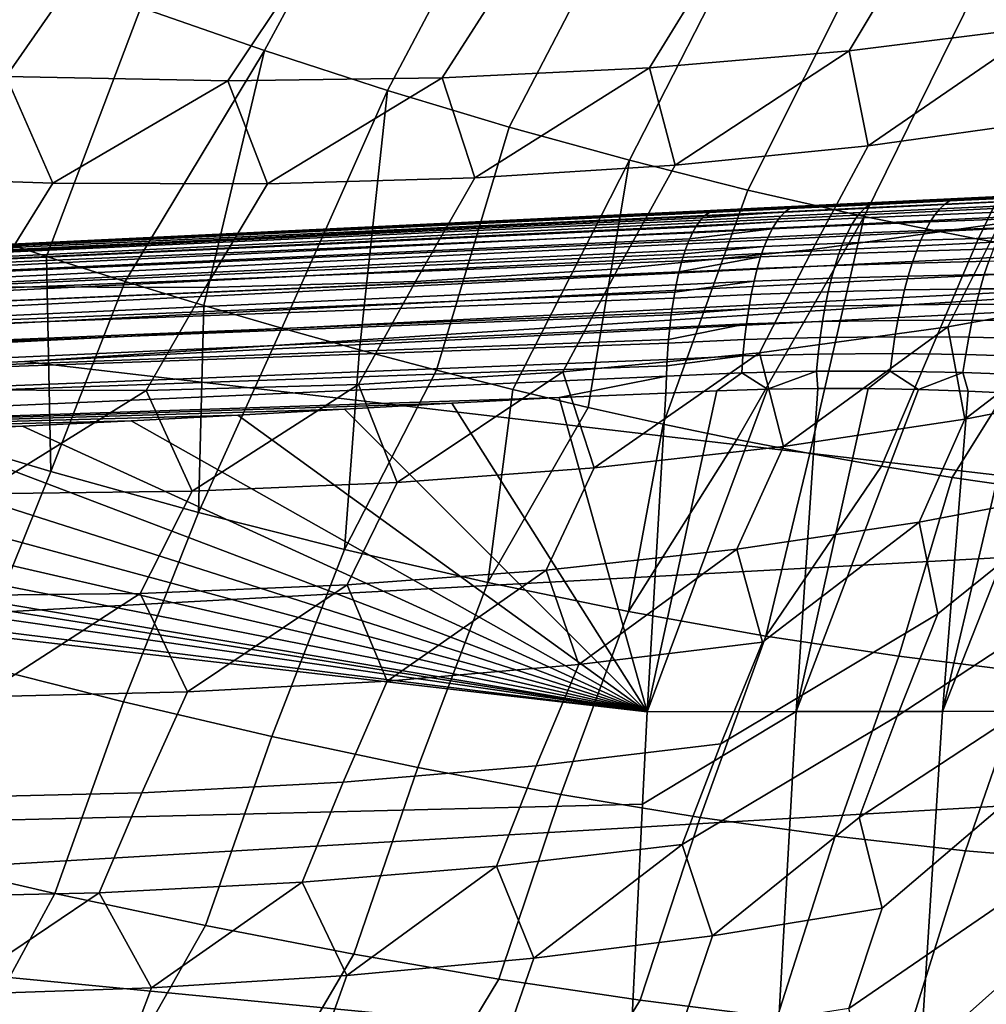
# Model space of a CAD drawing. Header units: metres. Extents: x -167 to 28, y -27 to 27.
# Tile 145 of 256: x -34.63 to -30.52, y 7.13 to 11.32. Entities that reach past the tile are written whole.
import ezdxf

# ---------------------------------------------------------------- set-up
doc = ezdxf.new("R2010")
doc.units = ezdxf.units.M
doc.layers.add('solid_12_065_021_XXX', color=7, linetype='CONTINUOUS')

msp = doc.modelspace()

# ---------------------------------------------------------------- linework, layer by layer
at = {"layer": 'solid_12_065_021_XXX'}
for points in [[(-33.058018, 12.18045, 95.486435), (-33.569324, 12.371945, 95.348358), (-34.119492, 11.370445, 95.791939), (-33.593632, 11.187811, 95.923172)], [(-32.549561, 12.002729, 95.650909), (-33.058018, 12.18045, 95.486435), (-33.593632, 11.187811, 95.923172), (-33.070976, 11.018435, 96.082085)], [(-32.045383, 11.839285, 95.841339), (-32.549561, 12.002729, 95.650909), (-33.070976, 11.018435, 96.082085), (-32.553051, 10.862815, 96.268219)], [(-31.546917, 11.690578, 96.057167), (-32.045383, 11.839285, 95.841339), (-32.553051, 10.862815, 96.268219), (-32.041363, 10.7214, 96.481026)], [(-30.843914, 11.627452, 56.723713), (-30.033663, 11.729475, 55.379612), (-30.288816, 11.288878, 55.0769), (-31.106588, 11.186578, 56.44194)], [(-31.055561, 11.55703, 96.297798), (-31.546917, 11.690578, 96.057167), (-32.041363, 10.7214, 96.481026), (-31.537401, 10.594604, 96.719887)], [(-31.684937, 11.55528, 58.050735), (-30.843914, 11.627452, 56.723713), (-31.106588, 11.186578, 56.44194), (-31.956526, 11.114225, 57.789135)], [(-35.341885, 11.565953, 63.165451), (-34.385269, 11.518359, 61.917999), (-34.691681, 11.077358, 61.711773), (-35.662487, 11.12517, 62.975815)], [(-34.119492, 11.370445, 95.791939), (-34.647034, 11.565809, 95.688759), (-34.855812, 10.424477, 96.158875), (-34.52013, 10.313061, 96.224884)], [(-32.556007, 11.51302, 59.359539), (-31.684937, 11.55528, 58.050735), (-31.956526, 11.114225, 57.789135), (-32.837879, 11.071884, 59.117283)], [(-30.572706, 11.439014, 96.562553), (-31.055561, 11.55703, 96.297798), (-31.537401, 10.594604, 96.719887), (-31.042635, 10.482794, 96.984108)], [(-34.385269, 11.518359, 61.917999), (-33.456379, 11.50071, 60.648994), (-33.749866, 11.059591, 60.425217), (-34.691681, 11.077358, 61.711773)], [(-33.456379, 11.50071, 60.648994), (-32.556007, 11.51302, 59.359539), (-32.837879, 11.071884, 59.117283), (-33.749866, 11.059591, 60.425217)], [(-30.099714, 11.336868, 96.85067), (-30.572706, 11.439014, 96.562553), (-31.042635, 10.482794, 96.984108), (-30.558502, 10.386298, 97.272926)], [(-33.593632, 11.187811, 95.923172), (-34.119492, 11.370445, 95.791939), (-34.52013, 10.313061, 96.224884), (-34.185322, 10.206334, 96.302132)], [(-29.637922, 11.250877, 97.161354), (-30.099714, 11.336868, 96.85067), (-30.558502, 10.386298, 97.272926), (-30.086414, 10.305395, 97.585487)], [(-31.106588, 11.186578, 56.44194), (-30.288816, 11.288878, 55.0769), (-31.025814, 10.7829, 55.621796)], [(-30.288816, 11.288878, 55.0769), (-30.237175, 10.893438, 54.269257), (-31.025814, 10.7829, 55.621796)], [(-33.593632, 11.187811, 95.923172), (-34.185322, 10.206334, 96.302132), (-33.85178, 10.104422, 96.390533)], [(-33.070976, 11.018435, 96.082085), (-33.593632, 11.187811, 95.923172), (-33.85178, 10.104422, 96.390533), (-33.519882, 10.007438, 96.48999)], [(-31.956526, 11.114225, 57.789135), (-31.106588, 11.186578, 56.44194), (-31.846418, 10.700609, 56.957222)], [(-31.106588, 11.186578, 56.44194), (-31.025814, 10.7829, 55.621796), (-31.846418, 10.700609, 56.957222)], [(-32.837879, 11.071884, 59.117283), (-31.956526, 11.114225, 57.789135), (-32.698284, 10.646637, 58.274395)], [(-31.956526, 11.114225, 57.789135), (-31.846418, 10.700609, 56.957222), (-32.698284, 10.646637, 58.274395)], [(-34.691681, 11.077358, 61.711773), (-34.492847, 10.62381, 60.849472), (-35.434006, 10.654974, 62.105167)], [(-34.691681, 11.077358, 61.711773), (-33.749866, 11.059591, 60.425217), (-34.492847, 10.62381, 60.849472)], [(-33.749866, 11.059591, 60.425217), (-33.580677, 10.62103, 59.572182), (-34.492847, 10.62381, 60.849472)], [(-33.749866, 11.059591, 60.425217), (-32.837879, 11.071884, 59.117283), (-33.580677, 10.62103, 59.572182)], [(-32.837879, 11.071884, 59.117283), (-32.698284, 10.646637, 58.274395), (-33.580677, 10.62103, 59.572182)], [(-33.070976, 11.018435, 96.082085), (-33.519882, 10.007438, 96.48999), (-33.190014, 9.915497, 96.60038)], [(-32.553051, 10.862815, 96.268219), (-33.070976, 11.018435, 96.082085), (-33.190014, 9.915497, 96.60038), (-32.862553, 9.828703, 96.721581)], [(-31.025814, 10.7829, 55.621796), (-30.237175, 10.893438, 54.269257), (-30.468122, 10.452882, 53.980732), (-31.262953, 10.342575, 55.353241)], [(-32.041363, 10.7214, 96.481026), (-32.553051, 10.862815, 96.268219), (-32.862553, 9.828703, 96.721581), (-32.53788, 9.747157, 96.853447)], [(-31.846418, 10.700609, 56.957222), (-31.025814, 10.7829, 55.621796), (-31.262953, 10.342575, 55.353241), (-32.091103, 10.260471, 56.707912)], [(-32.041363, 10.7214, 96.481026), (-32.53788, 9.747157, 96.853447), (-32.216366, 9.670953, 96.995834)], [(-31.537401, 10.594604, 96.719887), (-32.041363, 10.7214, 96.481026), (-32.216366, 9.670953, 96.995834), (-31.89838, 9.600179, 97.148575)], [(-32.698284, 10.646637, 58.274395), (-31.846418, 10.700609, 56.957222), (-32.091103, 10.260471, 56.707912), (-32.951843, 10.206645, 58.043552)], [(-35.434006, 10.654974, 62.105167), (-34.492847, 10.62381, 60.849472), (-34.768044, 10.183987, 60.653057), (-35.721905, 10.215175, 61.924625)], [(-28.700253, 10.646637, 156.963043), (-28.66161, 10.654028, 156.858704), (-34.904724, 10.353139, 158.56723), (-35.155415, 10.335357, 158.731781)], [(-35.155415, 10.335357, 158.731781), (-35.130718, 10.319556, 158.819321), (-28.675856, 10.631326, 157.049301), (-28.700253, 10.646637, 156.963043)], [(-34.404488, 10.377332, 155.102585), (-34.886459, 10.354103, 155.233856), (-34.904724, 10.353139, 158.56723), (-28.66161, 10.654028, 156.858704)], [(-33.942814, 10.399582, 154.976379), (-34.404488, 10.377332, 155.102585), (-28.66161, 10.654028, 156.858704)], [(-33.489166, 10.421446, 154.851379), (-33.942814, 10.399582, 154.976379), (-28.66161, 10.654028, 156.858704)], [(-33.580677, 10.62103, 59.572182), (-32.698284, 10.646637, 58.274395), (-32.951843, 10.206645, 58.043552), (-33.844421, 10.181143, 59.358986)], [(-33.035477, 10.443312, 154.725113), (-33.489166, 10.421446, 154.851379), (-28.66161, 10.654028, 156.858704)], [(-32.580223, 10.465253, 154.598068), (-33.035477, 10.443312, 154.725113), (-28.66161, 10.654028, 156.858704)], [(-32.124462, 10.487218, 154.473236), (-32.580223, 10.465253, 154.598068), (-28.66161, 10.654028, 156.858704)], [(-31.668543, 10.509192, 154.354492), (-32.124462, 10.487218, 154.473236), (-28.66161, 10.654028, 156.858704)], [(-31.381771, 10.523012, 154.277588), (-31.668543, 10.509192, 154.354492), (-28.66161, 10.654028, 156.858704)], [(-31.339886, 10.523755, 154.212402), (-31.381771, 10.523012, 154.277588), (-28.66161, 10.654028, 156.858704), (-31.090378, 10.537056, 154.197906)], [(-30.99828, 10.540231, 154.118195), (-31.090378, 10.537056, 154.197906), (-28.66161, 10.654028, 156.858704), (-30.794365, 10.551322, 154.115463)], [(-30.65736, 10.556615, 154.021591), (-30.794365, 10.551322, 154.115463), (-28.66161, 10.654028, 156.858704), (-30.493731, 10.565811, 154.030243)], [(-35.130718, 10.319556, 158.819321), (-35.106224, 10.292713, 158.90419), (-28.651646, 10.60529, 157.132996), (-28.675856, 10.631326, 157.049301)], [(-35.106224, 10.292713, 158.90419), (-35.082298, 10.255234, 158.985092), (-28.627974, 10.568913, 157.212921), (-28.651646, 10.60529, 157.132996)], [(-34.492847, 10.62381, 60.849472), (-33.580677, 10.62103, 59.572182), (-33.844421, 10.181143, 59.358986), (-34.768044, 10.183987, 60.653057)], [(-31.042635, 10.482794, 96.984108), (-31.537401, 10.594604, 96.719887), (-31.89838, 9.600179, 97.148575), (-31.584293, 9.534915, 97.311493)], [(-30.468122, 10.452882, 53.980732), (-29.707312, 10.591297, 52.591591), (-29.922642, 10.150769, 52.29369), (-30.687963, 10.012982, 53.703152)], [(-35.082298, 10.255234, 158.985092), (-35.059303, 10.207685, 159.060822), (-28.60519, 10.522729, 157.287872), (-28.627974, 10.568913, 157.212921)], [(-30.99828, 10.540231, 154.118195), (-30.65736, 10.556615, 154.021591), (-30.67868, 10.5487, 153.946396), (-31.018702, 10.532526, 154.044495)], [(-30.99828, 10.540231, 154.118195), (-30.794365, 10.551322, 154.115463), (-30.65736, 10.556615, 154.021591)], [(-30.699982, 10.534919, 153.87204), (-30.362318, 10.55036, 153.768692), (-30.384922, 10.530115, 153.693665), (-30.721146, 10.515347, 153.79895)], [(-30.67868, 10.5487, 153.946396), (-30.33971, 10.564651, 153.845062), (-30.362318, 10.55036, 153.768692), (-30.699982, 10.534919, 153.87204)], [(-30.65736, 10.556615, 154.021591), (-30.317226, 10.572906, 153.922348), (-30.33971, 10.564651, 153.845062), (-30.67868, 10.5487, 153.946396)], [(-30.65736, 10.556615, 154.021591), (-30.493731, 10.565811, 154.030243), (-30.317226, 10.572906, 153.922348)], [(-35.059303, 10.207685, 159.060822), (-35.03759, 10.15079, 159.130203), (-28.58363, 10.467418, 157.35675), (-28.60519, 10.522729, 157.287872)], [(-31.682066, 10.507191, 154.304398), (-32.124462, 10.487218, 154.473236), (-31.668543, 10.509192, 154.354492)], [(-31.701414, 10.499495, 154.231857), (-31.359655, 10.516125, 154.139603), (-31.379114, 10.50283, 154.06752), (-31.720301, 10.486164, 154.160004)], [(-31.699894, 10.500312, 154.237595), (-31.339886, 10.523755, 154.212402), (-31.359655, 10.516125, 154.139603), (-31.701414, 10.499495, 154.231857)], [(-31.699894, 10.500312, 154.237595), (-31.682066, 10.507191, 154.304398), (-31.381771, 10.523012, 154.277588), (-31.339886, 10.523755, 154.212402)], [(-31.682066, 10.507191, 154.304398), (-31.668543, 10.509192, 154.354492), (-31.381771, 10.523012, 154.277588)], [(-31.379114, 10.50283, 154.06752), (-31.03896, 10.519077, 153.971588), (-31.058941, 10.499961, 153.899872), (-31.398153, 10.483943, 153.996597)], [(-31.359655, 10.516125, 154.139603), (-31.018702, 10.532526, 154.044495), (-31.03896, 10.519077, 153.971588), (-31.379114, 10.50283, 154.06752)], [(-31.339886, 10.523755, 154.212402), (-30.99828, 10.540231, 154.118195), (-31.018702, 10.532526, 154.044495), (-31.359655, 10.516125, 154.139603)], [(-31.339886, 10.523755, 154.212402), (-31.090378, 10.537056, 154.197906), (-30.99828, 10.540231, 154.118195)], [(-31.058941, 10.499961, 153.899872), (-30.721146, 10.515347, 153.79895), (-30.742048, 10.490098, 153.727539), (-31.078531, 10.475286, 153.829758)], [(-31.03896, 10.519077, 153.971588), (-30.699982, 10.534919, 153.87204), (-30.721146, 10.515347, 153.79895), (-31.058941, 10.499961, 153.899872)], [(-31.018702, 10.532526, 154.044495), (-30.67868, 10.5487, 153.946396), (-30.699982, 10.534919, 153.87204), (-31.03896, 10.519077, 153.971588)], [(-30.721146, 10.515347, 153.79895), (-30.384922, 10.530115, 153.693665), (-30.407396, 10.504033, 153.620438), (-30.742048, 10.490098, 153.727539)], [(-38.292217, 10.164721, 155.939499), (-31.738617, 10.467276, 154.089249), (-31.75626, 10.442938, 154.02002), (-38.319469, 10.13215, 155.835342)], [(-38.263603, 10.185012, 156.046356), (-31.720301, 10.486164, 154.160004), (-31.730062, 10.476863, 154.122421), (-38.292217, 10.164721, 155.939499)], [(-38.292217, 10.164721, 155.939499), (-31.730062, 10.476863, 154.122421), (-31.738617, 10.467276, 154.089249)], [(-31.699894, 10.500312, 154.237595), (-38.263603, 10.185012, 156.046356), (-38.228085, 10.193052, 156.152954), (-31.682066, 10.507191, 154.304398)], [(-38.263603, 10.185012, 156.046356), (-31.699894, 10.500312, 154.237595), (-31.701414, 10.499495, 154.231857)], [(-38.263603, 10.185012, 156.046356), (-31.701414, 10.499495, 154.231857), (-31.720301, 10.486164, 154.160004)], [(-31.682066, 10.507191, 154.304398), (-38.228085, 10.193052, 156.152954), (-34.404488, 10.377332, 155.102585)], [(-35.03759, 10.15079, 159.130203), (-35.01749, 10.085409, 159.1922), (-28.56361, 10.40379, 157.418564), (-28.58363, 10.467418, 157.35675)], [(-31.682066, 10.507191, 154.304398), (-34.404488, 10.377332, 155.102585), (-33.942814, 10.399582, 154.976379)], [(-31.682066, 10.507191, 154.304398), (-33.942814, 10.399582, 154.976379), (-33.489166, 10.421446, 154.851379)], [(-31.682066, 10.507191, 154.304398), (-33.489166, 10.421446, 154.851379), (-33.035477, 10.443312, 154.725113)], [(-31.682066, 10.507191, 154.304398), (-33.035477, 10.443312, 154.725113), (-32.580223, 10.465253, 154.598068)], [(-31.682066, 10.507191, 154.304398), (-32.580223, 10.465253, 154.598068), (-32.124462, 10.487218, 154.473236)], [(-31.738617, 10.467276, 154.089249), (-31.398153, 10.483943, 153.996597), (-31.416666, 10.459575, 153.927216), (-31.75626, 10.442938, 154.02002)], [(-31.730062, 10.476863, 154.122421), (-31.379114, 10.50283, 154.06752), (-31.398153, 10.483943, 153.996597), (-31.738617, 10.467276, 154.089249)], [(-31.730062, 10.476863, 154.122421), (-31.720301, 10.486164, 154.160004), (-31.379114, 10.50283, 154.06752)], [(-31.042635, 10.482794, 96.984108), (-31.584293, 9.534915, 97.311493), (-31.274466, 9.475238, 97.484406)], [(-31.416666, 10.459575, 153.927216), (-31.078531, 10.475286, 153.829758), (-31.097622, 10.445191, 153.761658), (-31.434546, 10.429862, 153.859787)], [(-31.398153, 10.483943, 153.996597), (-31.058941, 10.499961, 153.899872), (-31.078531, 10.475286, 153.829758), (-31.416666, 10.459575, 153.927216)], [(-30.558502, 10.386298, 97.272926), (-31.042635, 10.482794, 96.984108), (-31.274466, 9.475238, 97.484406), (-30.969252, 9.421216, 97.667107)], [(-31.078531, 10.475286, 153.829758), (-30.742048, 10.490098, 153.727539), (-30.762573, 10.459314, 153.658234), (-31.097622, 10.445191, 153.761658)], [(-30.762573, 10.459314, 153.658234), (-30.429613, 10.472261, 153.549408), (-30.451443, 10.434981, 153.480988), (-30.782606, 10.423172, 153.591415)], [(-30.742048, 10.490098, 153.727539), (-30.407396, 10.504033, 153.620438), (-30.429613, 10.472261, 153.549408), (-30.762573, 10.459314, 153.658234)], [(-38.319469, 10.13215, 155.835342), (-31.75626, 10.442938, 154.02002), (-31.758614, 10.439195, 154.010696)], [(-38.319469, 10.13215, 155.835342), (-31.758614, 10.439195, 154.010696), (-31.77313, 10.413287, 153.952698)], [(-34.52013, 10.313061, 96.224884), (-34.855812, 10.424477, 96.158875), (-35.134422, 9.587478, 96.470512), (-34.501804, 9.397789, 96.600716)], [(-31.78513, 10.387867, 153.904037), (-31.434546, 10.429862, 153.859787), (-31.451691, 10.394974, 153.794693), (-31.789133, 10.378495, 153.88765)], [(-31.78513, 10.387867, 153.904037), (-31.77313, 10.413287, 153.952698), (-31.434546, 10.429862, 153.859787)], [(-31.758614, 10.439195, 154.010696), (-31.416666, 10.459575, 153.927216), (-31.434546, 10.429862, 153.859787), (-31.77313, 10.413287, 153.952698)], [(-31.758614, 10.439195, 154.010696), (-31.75626, 10.442938, 154.02002), (-31.416666, 10.459575, 153.927216)], [(-31.262953, 10.342575, 55.353241), (-30.468122, 10.452882, 53.980732), (-30.687963, 10.012982, 53.703152), (-31.488693, 9.903187, 55.095291)], [(-31.434546, 10.429862, 153.859787), (-31.097622, 10.445191, 153.761658), (-31.1161, 10.40985, 153.695953), (-31.451691, 10.394974, 153.794693)], [(-31.097622, 10.445191, 153.761658), (-30.762573, 10.459314, 153.658234), (-30.782606, 10.423172, 153.591415), (-31.1161, 10.40985, 153.695953)], [(-30.782606, 10.423172, 153.591415), (-30.451443, 10.434981, 153.480988), (-30.472765, 10.392405, 153.415558), (-30.802029, 10.381876, 153.527451)], [(-38.319469, 10.13215, 155.835342), (-31.77313, 10.413287, 153.952698), (-31.78513, 10.387867, 153.904037), (-38.345024, 10.087712, 155.735229)], [(-38.345024, 10.087712, 155.735229), (-31.78513, 10.387867, 153.904037), (-31.789133, 10.378495, 153.88765)], [(-35.01749, 10.085409, 159.1922), (-34.999302, 10.012533, 159.24588), (-28.545425, 10.332785, 157.472397), (-28.56361, 10.40379, 157.418564)], [(-31.789133, 10.378495, 153.88765), (-31.451691, 10.394974, 153.794693), (-31.468004, 10.35511, 153.732285), (-31.804174, 10.338758, 153.825272)], [(-31.451691, 10.394974, 153.794693), (-31.1161, 10.40985, 153.695953), (-31.133863, 10.369463, 153.633011), (-31.468004, 10.35511, 153.732285)], [(-31.1161, 10.40985, 153.695953), (-30.782606, 10.423172, 153.591415), (-30.802029, 10.381876, 153.527451), (-31.133863, 10.369463, 153.633011)], [(-30.086414, 10.305395, 97.585487), (-30.558502, 10.386298, 97.272926), (-30.969252, 9.421216, 97.667107), (-30.669006, 9.372911, 97.859383)], [(-30.802029, 10.381876, 153.527451), (-30.472765, 10.392405, 153.415558), (-30.493454, 10.344773, 153.3535), (-30.82073, 10.335663, 153.466736)], [(-38.345024, 10.087712, 155.735229), (-31.789133, 10.378495, 153.88765), (-31.804174, 10.338758, 153.825272), (-38.368553, 10.03197, 155.640411)], [(-34.404488, 10.377332, 155.102585), (-38.228085, 10.193052, 156.152954), (-37.931923, 10.207326, 156.071121)], [(-37.931923, 10.207326, 156.071121), (-34.886459, 10.354103, 155.233856), (-34.404488, 10.377332, 155.102585)], [(-32.091103, 10.260471, 56.707912), (-31.262953, 10.342575, 55.353241), (-31.488693, 9.903187, 55.095291), (-32.324112, 9.821481, 56.468861)], [(-31.809223, 10.323635, 153.804016), (-31.468004, 10.35511, 153.732285), (-31.483391, 10.310497, 153.672928), (-31.818169, 10.294302, 153.7659)], [(-31.809223, 10.323635, 153.804016), (-31.804174, 10.338758, 153.825272), (-31.468004, 10.35511, 153.732285)], [(-31.468004, 10.35511, 153.732285), (-31.133863, 10.369463, 153.633011), (-31.150808, 10.32426, 153.573196), (-31.483391, 10.310497, 153.672928)], [(-31.133863, 10.369463, 153.633011), (-30.802029, 10.381876, 153.527451), (-30.82073, 10.335663, 153.466736), (-31.150808, 10.32426, 153.573196)], [(-30.82073, 10.335663, 153.466736), (-30.493454, 10.344773, 153.3535), (-30.513395, 10.29236, 153.295166), (-30.838606, 10.284794, 153.409592)], [(-38.368553, 10.03197, 155.640411), (-31.804174, 10.338758, 153.825272), (-31.809223, 10.323635, 153.804016)], [(-38.368553, 10.03197, 155.640411), (-31.809223, 10.323635, 153.804016), (-31.818169, 10.294302, 153.7659)], [(-34.999302, 10.012533, 159.24588), (-34.983303, 9.933267, 159.290421), (-28.529341, 10.255445, 157.517441), (-28.545425, 10.332785, 157.472397)], [(-34.185322, 10.206334, 96.302132), (-34.52013, 10.313061, 96.224884), (-34.501804, 9.397789, 96.600716)], [(-31.830538, 10.247445, 153.712082), (-31.483391, 10.310497, 153.672928), (-31.497765, 10.261389, 153.616974), (-31.831036, 10.24538, 153.709885)], [(-31.830538, 10.247445, 153.712082), (-31.818169, 10.294302, 153.7659), (-31.483391, 10.310497, 153.672928)], [(-31.483391, 10.310497, 153.672928), (-31.150808, 10.32426, 153.573196), (-31.16684, 10.274498, 153.516861), (-31.497765, 10.261389, 153.616974)], [(-31.150808, 10.32426, 153.573196), (-30.82073, 10.335663, 153.466736), (-30.838606, 10.284794, 153.409592), (-31.16684, 10.274498, 153.516861)], [(-30.086414, 10.305395, 97.585487), (-30.669006, 9.372911, 97.859383), (-30.374075, 9.330379, 98.061028)], [(-38.368553, 10.03197, 155.640411), (-31.818169, 10.294302, 153.7659), (-31.830538, 10.247445, 153.712082), (-38.389755, 9.965628, 155.552094)], [(-32.951843, 10.206645, 58.043552), (-32.091103, 10.260471, 56.707912), (-32.324112, 9.821481, 56.468861), (-33.193459, 9.767938, 57.822613)], [(-31.831036, 10.24538, 153.709885), (-31.497765, 10.261389, 153.616974), (-31.511045, 10.208065, 153.564728), (-31.842705, 10.192273, 153.657532)], [(-31.497765, 10.261389, 153.616974), (-31.16684, 10.274498, 153.516861), (-31.181866, 10.220461, 153.46431), (-31.511045, 10.208065, 153.564728)], [(-31.16684, 10.274498, 153.516861), (-30.838606, 10.284794, 153.409592), (-30.855555, 10.229561, 153.356339), (-31.181866, 10.220461, 153.46431)], [(-30.838606, 10.284794, 153.409592), (-30.513395, 10.29236, 153.295166), (-30.532475, 10.235462, 153.240875), (-30.855555, 10.229561, 153.356339)], [(-30.513395, 10.29236, 153.295166), (-30.19154, 10.297272, 153.17363), (-30.21299, 10.238259, 153.117996), (-30.532475, 10.235462, 153.240875)], [(-38.389755, 9.965628, 155.552094), (-31.831036, 10.24538, 153.709885), (-31.842705, 10.192273, 153.657532), (-38.408371, 9.889524, 155.47139)], [(-38.389755, 9.965628, 155.552094), (-31.830538, 10.247445, 153.712082), (-31.831036, 10.24538, 153.709885)], [(-34.983303, 9.933267, 159.290421), (-34.958435, 9.849294, 159.322067), (-34.613289, 9.86663, 159.227432), (-28.529341, 10.255445, 157.517441)], [(-28.529341, 10.255445, 157.517441), (-34.613289, 9.86663, 159.227432), (-28.44964, 10.176183, 157.534897)], [(-31.511045, 10.208065, 153.564728), (-31.181866, 10.220461, 153.46431), (-31.195803, 10.162457, 153.415833), (-31.523153, 10.150829, 153.516479)], [(-31.181866, 10.220461, 153.46431), (-30.855555, 10.229561, 153.356339), (-30.871479, 10.170277, 153.307312), (-31.195803, 10.162457, 153.415833)], [(-30.855555, 10.229561, 153.356339), (-30.532475, 10.235462, 153.240875), (-30.550583, 10.174404, 153.190964), (-30.871479, 10.170277, 153.307312)], [(-30.532475, 10.235462, 153.240875), (-30.21299, 10.238259, 153.117996), (-30.233509, 10.174953, 153.06691), (-30.550583, 10.174404, 153.190964)], [(-38.408371, 9.889524, 155.47139), (-31.842705, 10.192273, 153.657532), (-31.848763, 10.160412, 153.629593)], [(-34.768044, 10.183987, 60.653057), (-33.844421, 10.181143, 59.358986), (-34.095959, 9.742607, 59.155331), (-35.030792, 9.745511, 60.465809)], [(-28.424595, 9.143565, 157.917969), (-28.44964, 10.176183, 157.534897), (-34.613289, 9.86663, 159.227432)], [(-33.85178, 10.104422, 96.390533), (-34.185322, 10.206334, 96.302132), (-34.501804, 9.397789, 96.600716), (-33.874027, 9.22385, 96.77037)], [(-33.844421, 10.181143, 59.358986), (-32.951843, 10.206645, 58.043552), (-33.193459, 9.767938, 57.822613), (-34.095959, 9.742607, 59.155331)], [(-31.848763, 10.160412, 153.629593), (-31.511045, 10.208065, 153.564728), (-31.523153, 10.150829, 153.516479), (-31.853107, 10.135282, 153.609146)], [(-31.848763, 10.160412, 153.629593), (-31.842705, 10.192273, 153.657532), (-31.511045, 10.208065, 153.564728)], [(-30.871479, 10.170277, 153.307312), (-30.550583, 10.174404, 153.190964), (-30.567616, 10.109534, 153.145691), (-30.886288, 10.10728, 153.262756)], [(-30.550583, 10.174404, 153.190964), (-30.233509, 10.174953, 153.06691), (-30.252983, 10.107711, 153.02066), (-30.567616, 10.109534, 153.145691)], [(-38.408371, 9.889524, 155.47139), (-31.853107, 10.135282, 153.609146), (-31.862186, 10.074729, 153.565018), (-38.42416, 9.804621, 155.399323)], [(-38.408371, 9.889524, 155.47139), (-31.848763, 10.160412, 153.629593), (-31.853107, 10.135282, 153.609146)], [(-31.853107, 10.135282, 153.609146), (-31.523153, 10.150829, 153.516479), (-31.534025, 10.090008, 153.472519), (-31.862186, 10.074729, 153.565018)], [(-31.523153, 10.150829, 153.516479), (-31.195803, 10.162457, 153.415833), (-31.208569, 10.100815, 153.371735), (-31.534025, 10.090008, 153.472519)], [(-31.195803, 10.162457, 153.415833), (-30.871479, 10.170277, 153.307312), (-30.886288, 10.10728, 153.262756), (-31.208569, 10.100815, 153.371735)], [(-30.687963, 10.012982, 53.703152), (-29.922642, 10.150769, 52.29369), (-30.615152, 9.620279, 52.923595)], [(-29.922642, 10.150769, 52.29369), (-29.87958, 9.762603, 51.52816), (-30.615152, 9.620279, 52.923595)], [(-33.519882, 10.007438, 96.48999), (-33.85178, 10.104422, 96.390533), (-33.874027, 9.22385, 96.77037)], [(-31.863632, 10.063811, 153.557755), (-31.534025, 10.090008, 153.472519), (-31.543594, 10.025946, 153.433105), (-31.869888, 10.010962, 153.525375)], [(-31.863632, 10.063811, 153.557755), (-31.862186, 10.074729, 153.565018), (-31.534025, 10.090008, 153.472519)], [(-31.534025, 10.090008, 153.472519), (-31.208569, 10.100815, 153.371735), (-31.220095, 10.035887, 153.332245), (-31.543594, 10.025946, 153.433105)], [(-31.208569, 10.100815, 153.371735), (-30.886288, 10.10728, 153.262756), (-30.899899, 10.040928, 153.222946), (-31.220095, 10.035887, 153.332245)], [(-30.886288, 10.10728, 153.262756), (-30.567616, 10.109534, 153.145691), (-30.583479, 10.04122, 153.105316), (-30.899899, 10.040928, 153.222946)], [(-30.567616, 10.109534, 153.145691), (-30.252983, 10.107711, 153.02066), (-30.271299, 10.036918, 152.979538), (-30.583479, 10.04122, 153.105316)], [(-38.42416, 9.804621, 155.399323), (-31.863632, 10.063811, 153.557755), (-31.869888, 10.010962, 153.525375), (-38.43692, 9.711993, 155.336807)], [(-38.42416, 9.804621, 155.399323), (-31.862186, 10.074729, 153.565018), (-31.863632, 10.063811, 153.557755)], [(-38.43692, 9.711993, 155.336807), (-31.869888, 10.010962, 153.525375), (-31.874928, 9.959055, 153.497635)], [(-33.190014, 9.915497, 96.60038), (-33.519882, 10.007438, 96.48999), (-33.874027, 9.22385, 96.77037), (-33.25362, 9.066362, 96.978783)], [(-31.874928, 9.959055, 153.497635), (-31.543594, 10.025946, 153.433105), (-31.551807, 9.959009, 153.398438), (-31.876171, 9.944343, 153.490463)], [(-31.874928, 9.959055, 153.497635), (-31.869888, 10.010962, 153.525375), (-31.543594, 10.025946, 153.433105)], [(-31.543594, 10.025946, 153.433105), (-31.220095, 10.035887, 153.332245), (-31.23031, 9.968042, 153.297592), (-31.551807, 9.959009, 153.398438)], [(-31.488693, 9.903187, 55.095291), (-30.687963, 10.012982, 53.703152), (-31.385759, 9.504193, 54.302452)], [(-30.687963, 10.012982, 53.703152), (-30.615152, 9.620279, 52.923595), (-31.385759, 9.504193, 54.302452)], [(-31.220095, 10.035887, 153.332245), (-30.899899, 10.040928, 153.222946), (-30.912231, 9.9716, 153.188095), (-31.23031, 9.968042, 153.297592)], [(-30.899899, 10.040928, 153.222946), (-30.583479, 10.04122, 153.105316), (-30.598082, 9.969852, 153.070084), (-30.912231, 9.9716, 153.188095)], [(-30.583479, 10.04122, 153.105316), (-30.271299, 10.036918, 152.979538), (-30.288355, 9.962976, 152.943756), (-30.598082, 9.969852, 153.070084)], [(-31.551807, 9.959009, 153.398438), (-31.23031, 9.968042, 153.297592), (-31.239161, 9.897667, 153.26799), (-31.558619, 9.889579, 153.368729)], [(-31.23031, 9.968042, 153.297592), (-30.912231, 9.9716, 153.188095), (-30.923216, 9.89969, 153.158417), (-31.239161, 9.897667, 153.26799)], [(-30.912231, 9.9716, 153.188095), (-30.598082, 9.969852, 153.070084), (-30.611338, 9.895836, 153.040192), (-30.923216, 9.89969, 153.158417)], [(-30.598082, 9.969852, 153.070084), (-30.288355, 9.962976, 152.943756), (-30.30405, 9.886306, 152.913528), (-30.611338, 9.895836, 153.040192)], [(-38.43692, 9.711993, 155.336807), (-31.876171, 9.944343, 153.490463), (-31.880997, 9.875252, 153.460464), (-38.446495, 9.612812, 155.284622)], [(-38.43692, 9.711993, 155.336807), (-31.874928, 9.959055, 153.497635), (-31.876171, 9.944343, 153.490463)], [(-31.876171, 9.944343, 153.490463), (-31.551807, 9.959009, 153.398438), (-31.558619, 9.889579, 153.368729), (-31.880997, 9.875252, 153.460464)], [(-32.862553, 9.828703, 96.721581), (-33.190014, 9.915497, 96.60038), (-33.25362, 9.066362, 96.978783)], [(-32.324112, 9.821481, 56.468861), (-31.488693, 9.903187, 55.095291), (-32.190723, 9.414443, 55.663532)], [(-31.488693, 9.903187, 55.095291), (-31.385759, 9.504193, 54.302452), (-32.190723, 9.414443, 55.663532)], [(-31.882481, 9.847678, 153.450119), (-31.558619, 9.889579, 153.368729), (-31.563988, 9.81805, 153.344131), (-31.884336, 9.804082, 153.435547)], [(-31.882481, 9.847678, 153.450119), (-31.880997, 9.875252, 153.460464), (-31.558619, 9.889579, 153.368729)], [(-31.558619, 9.889579, 153.368729), (-31.239161, 9.897667, 153.26799), (-31.246592, 9.825163, 153.243576), (-31.563988, 9.81805, 153.344131)], [(-31.239161, 9.897667, 153.26799), (-30.923216, 9.89969, 153.158417), (-30.932791, 9.825607, 153.134064), (-31.246592, 9.825163, 153.243576)], [(-30.923216, 9.89969, 153.158417), (-30.611338, 9.895836, 153.040192), (-30.623173, 9.819593, 153.015793), (-30.932791, 9.825607, 153.134064)], [(-30.611338, 9.895836, 153.040192), (-30.30405, 9.886306, 152.913528), (-30.318298, 9.807344, 152.889008), (-30.623173, 9.819593, 153.015793)], [(-38.446495, 9.612812, 155.284622), (-31.882481, 9.847678, 153.450119), (-31.884336, 9.804082, 153.435547), (-38.452759, 9.508331, 155.243439)], [(-38.446495, 9.612812, 155.284622), (-31.880997, 9.875252, 153.460464), (-31.882481, 9.847678, 153.450119)], [(-34.613289, 9.86663, 159.227432), (-34.958435, 9.849294, 159.322067), (-34.881741, 8.791961, 159.678452), (-28.424595, 9.143565, 157.917969)], [(-38.452759, 9.508331, 155.243439), (-31.884336, 9.804082, 153.435547), (-32.340633, 9.713191, 153.54039)], [(-32.53788, 9.747157, 96.853447), (-32.862553, 9.828703, 96.721581), (-33.25362, 9.066362, 96.978783), (-32.643089, 8.925962, 97.225113)], [(-33.193459, 9.767938, 57.822613), (-32.324112, 9.821481, 56.468861), (-33.029346, 9.351109, 57.005642)], [(-32.324112, 9.821481, 56.468861), (-32.190723, 9.414443, 55.663532), (-33.029346, 9.351109, 57.005642)], [(-32.340633, 9.713191, 153.54039), (-31.884336, 9.804082, 153.435547), (-31.886175, 9.73131, 153.415894)], [(-31.884336, 9.804082, 153.435547), (-31.563988, 9.81805, 153.344131), (-31.670038, 9.741344, 153.355148), (-31.886175, 9.73131, 153.415894)], [(-31.563988, 9.81805, 153.344131), (-31.454491, 9.747946, 153.289932), (-31.670038, 9.741344, 153.355148)], [(-31.563988, 9.81805, 153.344131), (-31.246592, 9.825163, 153.243576), (-31.454491, 9.747946, 153.289932)], [(-31.246592, 9.825163, 153.243576), (-31.239595, 9.751113, 153.220184), (-31.454491, 9.747946, 153.289932)], [(-31.246592, 9.825163, 153.243576), (-30.932791, 9.825607, 153.134064), (-31.025539, 9.750876, 153.14592), (-31.239595, 9.751113, 153.220184)], [(-30.932791, 9.825607, 153.134064), (-30.81258, 9.747282, 153.067154), (-31.025539, 9.750876, 153.14592)], [(-30.932791, 9.825607, 153.134064), (-30.623173, 9.819593, 153.015793), (-30.81258, 9.747282, 153.067154)], [(-30.623173, 9.819593, 153.015793), (-30.600828, 9.740346, 152.983887), (-30.81258, 9.747282, 153.067154)], [(-30.623173, 9.819593, 153.015793), (-30.318298, 9.807344, 152.889008), (-30.39056, 9.730133, 152.896164), (-30.600828, 9.740346, 152.983887)], [(-34.095959, 9.742607, 59.155331), (-33.193459, 9.767938, 57.822613), (-33.900894, 9.314245, 58.32761)], [(-33.193459, 9.767938, 57.822613), (-33.029346, 9.351109, 57.005642), (-33.900894, 9.314245, 58.32761)], [(-30.615152, 9.620279, 52.923595), (-29.87958, 9.762603, 51.52816), (-30.071054, 9.323747, 51.244026), (-30.809948, 9.182796, 52.65884)], [(-38.452759, 9.508331, 155.243439), (-32.340633, 9.713191, 153.54039), (-32.796555, 9.689381, 153.664124)], [(-35.030792, 9.745511, 60.465809), (-34.095959, 9.742607, 59.155331), (-34.804607, 9.303885, 59.628284)], [(-34.095959, 9.742607, 59.155331), (-33.900894, 9.314245, 58.32761), (-34.804607, 9.303885, 59.628284)], [(-32.796555, 9.689381, 153.664124), (-32.340633, 9.713191, 153.54039), (-31.965778, 8.376986, 153.142426)], [(-32.216366, 9.670953, 96.995834), (-32.53788, 9.747157, 96.853447), (-32.643089, 8.925962, 97.225113)], [(-32.340633, 9.713191, 153.54039), (-31.886175, 9.73131, 153.415894), (-31.965778, 8.376986, 153.142426)], [(-31.454491, 9.747946, 153.289932), (-31.239595, 9.751113, 153.220184), (-31.332819, 8.377668, 152.943848), (-31.965778, 8.376986, 153.142426)], [(-31.670038, 9.741344, 153.355148), (-31.454491, 9.747946, 153.289932), (-31.965778, 8.376986, 153.142426)], [(-31.670038, 9.741344, 153.355148), (-31.965778, 8.376986, 153.142426), (-31.886175, 9.73131, 153.415894)], [(-31.239595, 9.751113, 153.220184), (-31.025539, 9.750876, 153.14592), (-31.332819, 8.377668, 152.943848)], [(-31.025539, 9.750876, 153.14592), (-30.81258, 9.747282, 153.067154), (-31.332819, 8.377668, 152.943848)], [(-30.81258, 9.747282, 153.067154), (-30.600828, 9.740346, 152.983887), (-30.71076, 8.378209, 152.711792), (-31.332819, 8.377668, 152.943848)], [(-30.600828, 9.740346, 152.983887), (-30.39056, 9.730133, 152.896164), (-30.71076, 8.378209, 152.711792)], [(-30.39056, 9.730133, 152.896164), (-30.181873, 9.716654, 152.80397), (-30.71076, 8.378209, 152.711792)], [(-30.181873, 9.716654, 152.80397), (-29.975046, 9.699986, 152.707413), (-30.101217, 8.378765, 152.446274), (-30.71076, 8.378209, 152.711792)], [(-38.452759, 9.508331, 155.243439), (-32.796555, 9.689381, 153.664124), (-33.252556, 9.663553, 153.787598)], [(-33.252556, 9.663553, 153.787598), (-32.796555, 9.689381, 153.664124), (-31.965778, 8.376986, 153.142426)], [(-31.89838, 9.600179, 97.148575), (-32.216366, 9.670953, 96.995834), (-32.643089, 8.925962, 97.225113), (-32.044895, 8.803216, 97.508377)], [(-38.452759, 9.508331, 155.243439), (-33.252556, 9.663553, 153.787598), (-33.706814, 9.638332, 153.910873)], [(-38.452759, 9.508331, 155.243439), (-33.706814, 9.638332, 153.910873), (-34.160549, 9.614466, 154.03447)], [(-34.160549, 9.614466, 154.03447), (-33.706814, 9.638332, 153.910873), (-31.965778, 8.376986, 153.142426)], [(-33.706814, 9.638332, 153.910873), (-33.252556, 9.663553, 153.787598), (-31.965778, 8.376986, 153.142426)], [(-38.452759, 9.508331, 155.243439), (-34.160549, 9.614466, 154.03447), (-34.621876, 9.591322, 154.160538)], [(-38.452759, 9.508331, 155.243439), (-34.621876, 9.591322, 154.160538), (-35.103214, 9.567781, 154.292389)], [(-34.501804, 9.397789, 96.600716), (-35.134422, 9.587478, 96.470512), (-35.477058, 8.75898, 96.747185), (-34.832699, 8.581279, 96.871094)], [(-35.103214, 9.567781, 154.292389), (-34.621876, 9.591322, 154.160538), (-31.965778, 8.376986, 153.142426)], [(-34.621876, 9.591322, 154.160538), (-34.160549, 9.614466, 154.03447), (-31.965778, 8.376986, 153.142426)], [(-31.584293, 9.534915, 97.311493), (-31.89838, 9.600179, 97.148575), (-32.044895, 8.803216, 97.508377)], [(-31.385759, 9.504193, 54.302452), (-30.615152, 9.620279, 52.923595), (-30.809948, 9.182796, 52.65884), (-31.585215, 9.067834, 54.056442)], [(-35.617081, 9.542727, 154.433334), (-35.103214, 9.567781, 154.292389), (-31.965778, 8.376986, 153.142426)], [(-36.782833, 9.484509, 154.753372), (-36.174957, 9.515094, 154.586426), (-31.965778, 8.376986, 153.142426)], [(-36.174957, 9.515094, 154.586426), (-35.617081, 9.542727, 154.433334), (-31.965778, 8.376986, 153.142426)], [(-32.190723, 9.414443, 55.663532), (-31.385759, 9.504193, 54.302452), (-31.585215, 9.067834, 54.056442), (-32.396156, 8.978962, 55.435577)], [(-31.274466, 9.475238, 97.484406), (-31.584293, 9.534915, 97.311493), (-32.044895, 8.803216, 97.508377), (-31.461447, 8.698617, 97.827423)], [(-37.44017, 9.451175, 154.934082), (-36.782833, 9.484509, 154.753372), (-31.965778, 8.376986, 153.142426)], [(-30.969252, 9.421216, 97.667107), (-31.274466, 9.475238, 97.484406), (-31.461447, 8.698617, 97.827423)], [(-38.146446, 9.415438, 155.12854), (-37.44017, 9.451175, 154.934082), (-31.965778, 8.376986, 153.142426)], [(-30.669006, 9.372911, 97.859383), (-30.969252, 9.421216, 97.667107), (-31.461447, 8.698617, 97.827423), (-30.895103, 8.612589, 98.180969)], [(-38.902615, 9.377445, 155.337082), (-31.965778, 8.376986, 153.142426), (-39.712833, 9.336953, 155.560883)], [(-38.902615, 9.377445, 155.337082), (-38.449623, 9.400169, 155.212112), (-31.965778, 8.376986, 153.142426)], [(-38.449623, 9.400169, 155.212112), (-38.146446, 9.415438, 155.12854), (-31.965778, 8.376986, 153.142426)], [(-33.874027, 9.22385, 96.77037), (-34.501804, 9.397789, 96.600716), (-34.832699, 8.581279, 96.871094), (-34.193546, 8.418406, 97.035675)], [(-33.029346, 9.351109, 57.005642), (-32.190723, 9.414443, 55.663532), (-32.396156, 8.978962, 55.435577), (-33.242054, 8.916258, 56.795013)], [(-39.712833, 9.336953, 155.560883), (-31.965778, 8.376986, 153.142426), (-40.117405, 9.316769, 155.67276)], [(-33.900894, 9.314245, 58.32761), (-33.029346, 9.351109, 57.005642), (-33.242054, 8.916258, 56.795013), (-34.122147, 8.879781, 58.133533)], [(-30.374075, 9.330379, 98.061028), (-30.669006, 9.372911, 97.859383), (-30.895103, 8.612589, 98.180969), (-30.348145, 8.545478, 98.567589)], [(-40.203876, 7.780003, 155.394531), (-40.117405, 9.316769, 155.67276), (-31.965778, 8.376986, 153.142426), (-31.986578, 7.98365, 153.070953)], [(-34.804607, 9.303885, 59.628284), (-33.900894, 9.314245, 58.32761), (-34.122147, 8.879781, 58.133533), (-35.035652, 8.86956, 59.449947)], [(-30.071054, 9.323747, 51.244026), (-30.021154, 8.936579, 50.506416), (-30.903551, 8.358567, 51.66066), (-30.730507, 8.79284, 51.906876)], [(-30.809948, 9.182796, 52.65884), (-30.071054, 9.323747, 51.244026), (-30.730507, 8.79284, 51.906876)], [(-33.25362, 9.066362, 96.978783), (-33.874027, 9.22385, 96.77037), (-34.193546, 8.418406, 97.035675), (-33.562229, 8.271029, 97.24025)], [(-30.809948, 9.182796, 52.65884), (-30.730507, 8.79284, 51.906876), (-31.652346, 8.24103, 53.062183), (-31.475779, 8.673351, 53.290863)], [(-31.585215, 9.067834, 54.056442), (-30.809948, 9.182796, 52.65884), (-31.475779, 8.673351, 53.290863)], [(-28.424595, 9.143565, 157.917969), (-34.881741, 8.791961, 159.678452), (-34.803711, 7.722017, 159.991425), (-28.343317, 8.100273, 158.243866)], [(-32.643089, 8.925962, 97.225113), (-33.25362, 9.066362, 96.978783), (-33.562229, 8.271029, 97.24025), (-32.941341, 8.139754, 97.483971)], [(-32.396156, 8.978962, 55.435577), (-31.585215, 9.067834, 54.056442), (-32.256325, 8.578218, 54.657181)], [(-31.585215, 9.067834, 54.056442), (-31.475779, 8.673351, 53.290863), (-32.256325, 8.578218, 54.657181)], [(-33.242054, 8.916258, 56.795013), (-32.396156, 8.978962, 55.435577), (-33.071472, 8.507523, 56.00465)], [(-32.396156, 8.978962, 55.435577), (-32.256325, 8.578218, 54.657181), (-33.071472, 8.507523, 56.00465)], [(-32.044895, 8.803216, 97.508377), (-32.643089, 8.925962, 97.225113), (-32.941341, 8.139754, 97.483971), (-32.333443, 8.025122, 97.765839)], [(-30.021154, 8.936579, 50.506416), (-30.191938, 8.499974, 50.242073), (-31.064734, 7.927067, 51.423759), (-30.903551, 8.358567, 51.66066)], [(-35.035652, 8.86956, 59.449947), (-34.122147, 8.879781, 58.133533), (-34.802711, 8.439667, 58.638386)], [(-34.122147, 8.879781, 58.133533), (-33.920509, 8.461326, 57.3321), (-34.802711, 8.439667, 58.638386)], [(-34.122147, 8.879781, 58.133533), (-33.242054, 8.916258, 56.795013), (-33.920509, 8.461326, 57.3321)], [(-33.242054, 8.916258, 56.795013), (-33.071472, 8.507523, 56.00465), (-33.920509, 8.461326, 57.3321)], [(-31.461447, 8.698617, 97.827423), (-32.044895, 8.803216, 97.508377), (-32.333443, 8.025122, 97.765839), (-31.741028, 7.927604, 98.084686)], [(-30.730507, 8.79284, 51.906876), (-30.903551, 8.358567, 51.66066), (-31.81678, 7.811815, 52.842495), (-31.652346, 8.24103, 53.062183)], [(-32.256325, 8.578218, 54.657181), (-31.475779, 8.673351, 53.290863), (-31.652346, 8.24103, 53.062183), (-32.437664, 8.147468, 54.445408)], [(-30.895103, 8.612589, 98.180969), (-31.461447, 8.698617, 97.827423), (-31.741028, 7.927604, 98.084686), (-31.166536, 7.847601, 98.439217)], [(-30.348145, 8.545478, 98.567589), (-30.895103, 8.612589, 98.180969), (-31.166536, 7.847601, 98.439217), (-30.612329, 7.785443, 98.827965)], [(-34.193546, 8.418406, 97.035675), (-34.832699, 8.581279, 96.871094), (-35.135586, 7.754699, 97.118401), (-34.485657, 7.60399, 97.278038)], [(-33.071472, 8.507523, 56.00465), (-32.256325, 8.578218, 54.657181), (-32.437664, 8.147468, 54.445408), (-33.258804, 8.077962, 55.809105)], [(-29.822779, 8.497554, 98.985718), (-30.348145, 8.545478, 98.567589), (-30.612329, 7.785443, 98.827965), (-30.080688, 7.741384, 99.249329)], [(-33.920509, 8.461326, 57.3321), (-33.071472, 8.507523, 56.00465), (-33.258804, 8.077962, 55.809105), (-34.115047, 8.032575, 57.152073)], [(-30.191938, 8.499974, 50.242073), (-30.35113, 8.065739, 49.987373), (-30.967159, 7.5421, 50.7052), (-31.064734, 7.927067, 51.423759)], [(-34.802711, 8.439667, 58.638386), (-33.920509, 8.461326, 57.3321), (-34.115047, 8.032575, 57.152073), (-35.005634, 8.011345, 58.473125)], [(-33.562229, 8.271029, 97.24025), (-34.193546, 8.418406, 97.035675), (-34.485657, 7.60399, 97.278038), (-33.844017, 7.467692, 97.478836)], [(-31.986578, 7.98365, 153.070953), (-31.332819, 8.377668, 152.943848), (-31.410437, 6.993437, 152.708649), (-32.034416, 6.992514, 152.906601)], [(-31.986578, 7.98365, 153.070953), (-31.965778, 8.376986, 153.142426), (-31.332819, 8.377668, 152.943848)], [(-31.332819, 8.377668, 152.943848), (-30.71076, 8.378209, 152.711792), (-30.798128, 6.994666, 152.475983), (-31.410437, 6.993437, 152.708649)], [(-30.71076, 8.378209, 152.711792), (-30.101217, 8.378765, 152.446274), (-30.199318, 6.996289, 152.208908), (-30.798128, 6.994666, 152.475983)], [(-30.903551, 8.358567, 51.66066), (-31.064734, 7.927067, 51.423759), (-31.688688, 7.424592, 52.109249), (-31.81678, 7.811815, 52.842495)], [(-32.941341, 8.139754, 97.483971), (-33.562229, 8.271029, 97.24025), (-33.844017, 7.467692, 97.478836), (-33.213345, 7.346378, 97.719963)], [(-32.437664, 8.147468, 54.445408), (-31.652346, 8.24103, 53.062183), (-31.81678, 7.811815, 52.842495), (-32.60659, 7.720085, 54.242298)], [(-33.258804, 8.077962, 55.809105), (-32.437664, 8.147468, 54.445408), (-32.60659, 7.720085, 54.242298), (-33.433456, 7.651959, 55.621906)], [(-32.333443, 8.025122, 97.765839), (-32.941341, 8.139754, 97.483971), (-33.213345, 7.346378, 97.719963), (-32.596291, 7.240556, 98.000404)], [(-28.343317, 8.100273, 158.243866), (-34.803711, 7.722017, 159.991425), (-34.735786, 6.640574, 160.26358), (-28.271881, 7.044952, 158.530045)], [(-34.115047, 8.032575, 57.152073), (-33.258804, 8.077962, 55.809105), (-33.433456, 7.651959, 55.621906), (-34.296627, 7.6075, 56.980076)], [(-30.35113, 8.065739, 49.987373), (-30.283474, 7.68127, 49.284294), (-31.10816, 7.115428, 50.488815), (-30.967159, 7.5421, 50.7052)], [(-35.005634, 8.011345, 58.473125), (-34.115047, 8.032575, 57.152073), (-34.296627, 7.6075, 56.980076), (-35.195328, 7.586748, 58.315582)], [(-31.741028, 7.927604, 98.084686), (-32.333443, 8.025122, 97.765839), (-32.596291, 7.240556, 98.000404), (-31.995436, 7.150669, 98.318985)], [(-40.203876, 7.780003, 155.394531), (-31.986578, 7.98365, 153.070953), (-32.034416, 6.992514, 152.906601)], [(-31.166536, 7.847601, 98.439217), (-31.741028, 7.927604, 98.084686), (-31.995436, 7.150669, 98.318985), (-31.413294, 7.077093, 98.674377)], [(-31.064734, 7.927067, 51.423759), (-30.967159, 7.5421, 50.7052), (-31.688688, 7.424592, 52.109249)], [(-30.612329, 7.785443, 98.827965), (-31.166536, 7.847601, 98.439217), (-31.413294, 7.077093, 98.674377), (-30.852308, 7.020136, 99.065086)], [(-32.60659, 7.720085, 54.242298), (-31.81678, 7.811815, 52.842495), (-32.44743, 7.328846, 53.495216)], [(-31.81678, 7.811815, 52.842495), (-31.688688, 7.424592, 52.109249), (-32.44743, 7.328846, 53.495216)], [(-40.203876, 7.780003, 155.394531), (-32.034416, 6.992514, 152.906601), (-32.067085, 6.223006, 152.794357), (-40.269119, 6.234766, 155.164902)], [(-34.485657, 7.60399, 97.278038), (-35.135586, 7.754699, 97.118401), (-35.551785, 6.949936, 97.314209), (-34.913795, 6.814521, 97.45401)], [(-30.080688, 7.741384, 99.249329), (-30.612329, 7.785443, 98.827965), (-30.852308, 7.020136, 99.065086), (-30.314823, 6.980037, 99.489471)], [(-33.433456, 7.651959, 55.621906), (-32.60659, 7.720085, 54.242298), (-33.242725, 7.254949, 54.861893)], [(-32.60659, 7.720085, 54.242298), (-32.44743, 7.328846, 53.495216), (-33.242725, 7.254949, 54.861893)], [(-30.283474, 7.68127, 49.284294), (-30.423376, 7.250768, 49.051521), (-31.005447, 6.733704, 49.800724), (-31.10816, 7.115428, 50.488815)], [(-34.296627, 7.6075, 56.980076), (-33.433456, 7.651959, 55.621906), (-34.073879, 7.202963, 56.208088)], [(-33.433456, 7.651959, 55.621906), (-33.242725, 7.254949, 54.861893), (-34.073879, 7.202963, 56.208088)], [(-35.195328, 7.586748, 58.315582), (-34.296627, 7.6075, 56.980076), (-34.940166, 7.172934, 57.532627)], [(-34.296627, 7.6075, 56.980076), (-34.073879, 7.202963, 56.208088), (-34.940166, 7.172934, 57.532627)], [(-33.844017, 7.467692, 97.478836), (-34.485657, 7.60399, 97.278038), (-34.913795, 6.814521, 97.45401), (-34.283257, 6.69125, 97.633293)], [(-31.688688, 7.424592, 52.109249), (-30.967159, 7.5421, 50.7052), (-31.10816, 7.115428, 50.488815), (-31.831951, 7.001173, 51.908714)], [(-33.213345, 7.346378, 97.719963), (-33.844017, 7.467692, 97.478836), (-34.283257, 6.69125, 97.633293), (-33.66267, 6.580611, 97.851341)], [(-32.44743, 7.328846, 53.495216), (-31.688688, 7.424592, 52.109249), (-31.831951, 7.001173, 51.908714), (-32.594112, 6.908105, 53.309967)], [(-32.596291, 7.240556, 98.000404), (-33.213345, 7.346378, 97.719963), (-33.66267, 6.580611, 97.851341), (-33.054493, 6.483043, 98.1073)], [(-33.242725, 7.254949, 54.861893), (-32.44743, 7.328846, 53.495216), (-32.594112, 6.908105, 53.309967), (-33.393959, 6.836307, 54.691319)], [(-34.073879, 7.202963, 56.208088), (-33.242725, 7.254949, 54.861893), (-33.393959, 6.836307, 54.691319), (-34.230785, 6.785842, 56.051548)], [(-30.423376, 7.250768, 49.051521), (-30.350033, 6.867747, 48.379471), (-31.125231, 6.312304, 49.600719), (-31.005447, 6.733704, 49.800724)], [(-34.940166, 7.172934, 57.532627), (-34.073879, 7.202963, 56.208088), (-34.230785, 6.785842, 56.051548), (-35.103848, 6.756756, 57.389446)], [(-31.995436, 7.150669, 98.318985), (-32.596291, 7.240556, 98.000404), (-33.054493, 6.483043, 98.1073), (-32.461132, 6.398931, 98.400146)], [(-31.413294, 7.077093, 98.674377), (-31.995436, 7.150669, 98.318985), (-32.461132, 6.398931, 98.400146), (-31.884935, 6.328609, 98.728737)]]:
    msp.add_3dface(points, dxfattribs=at)

doc.saveas('drawing.dxf')
